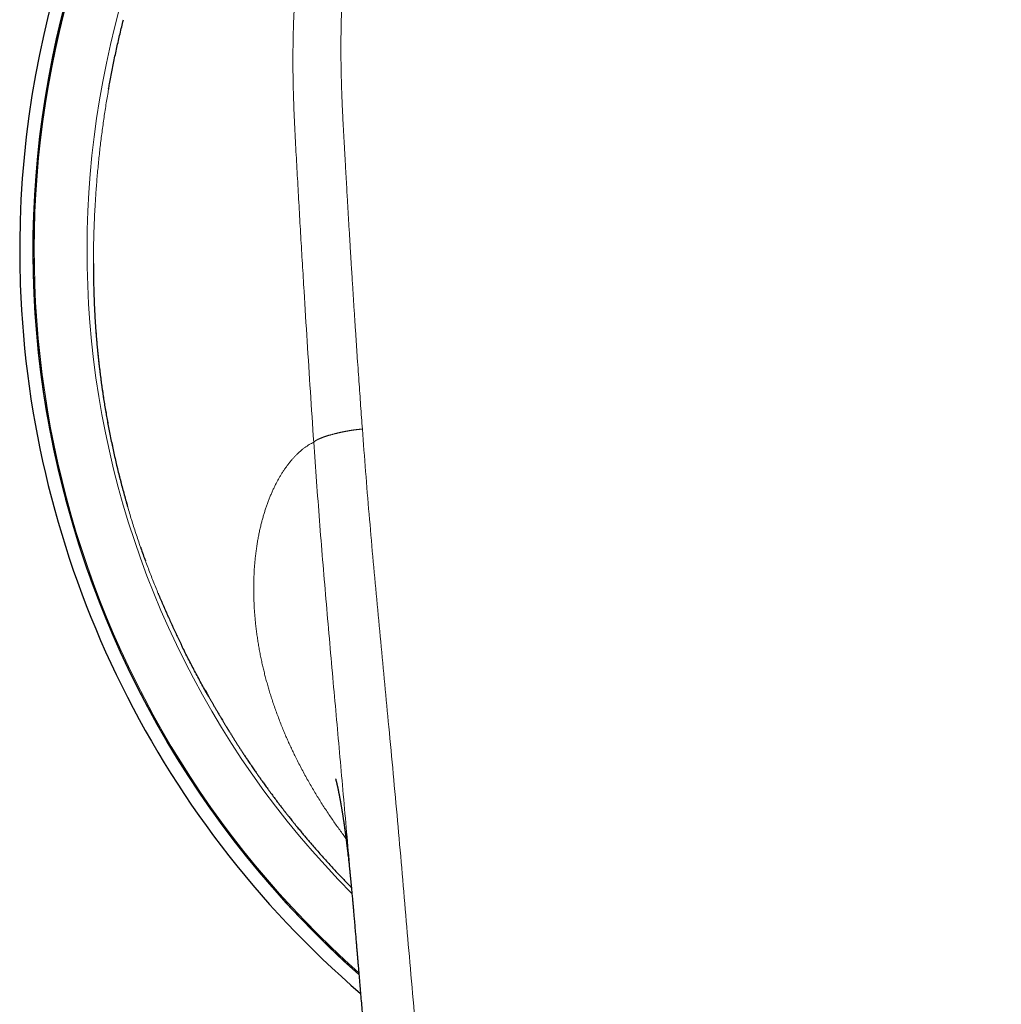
# Model space of a CAD drawing. Header units: millimetres. Extents: x 8 to 601, y 12 to 507.
# Tile 15 of 152: x 287 to 314, y 240 to 267. Entities that reach past the tile are written whole.
import ezdxf

# ---------------------------------------------------------------- set-up
doc = ezdxf.new("R2010")
doc.units = ezdxf.units.MM

msp = doc.modelspace()

# ---------------------------------------------------------------- linework, layer by layer
at = {"color": 7, "linetype": 'Continuous', "lineweight": 30}
for p, q in [((289.569, 265.446), (289.568, 265.442)), ((290.575, 252.528), (290.575, 252.528))]:
    msp.add_line(p, q, dxfattribs=at)
at = {"color": 8, "linetype": 'Continuous', "lineweight": 0}
for p, q in [((289.158, 260.124), (289.159, 260.118)), ((289.172, 259.649), (289.172, 259.655))]:
    msp.add_line(p, q, dxfattribs=at)
at = {"color": 7, "linetype": 'Continuous', "lineweight": 30}
for radius, start, end in [(26.865, 310.7517, 182), (26.5, 311.564, 228.4359), (26.865, 182, 229.2488)]:
    msp.add_arc((314, 261.027), radius, start, end, dxfattribs=at)
at = {"color": 8, "linetype": 'Continuous', "lineweight": 0}
for radius, start, end in [(26.503, 2, 228.4437), (26.467, 311.6397, 228.3602), (25.022, 148.9848, 224.7432)]:
    msp.add_arc((314, 261.027), radius, start, end, dxfattribs=at)
for points, knots in [([(314, 283.704), (313.734, 283.703), (313.202, 283.701), (312.406, 283.685), (311.611, 283.656), (310.916, 283.62), (310.319, 283.58), (309.818, 283.541), (309.315, 283.496), (308.81, 283.444), (308.377, 283.392), (308.017, 283.344), (307.731, 283.302), (307.444, 283.256), (307.157, 283.206), (306.889, 283.156), (306.642, 283.105), (306.415, 283.057), (306.188, 283.005), (305.961, 282.95), (305.735, 282.893), (305.508, 282.832), (305.282, 282.768), (305.057, 282.702), (304.833, 282.632), (304.611, 282.56), (304.391, 282.485), (304.174, 282.408), (303.958, 282.328), (303.747, 282.246), (303.542, 282.163), (303.342, 282.079), (303.143, 281.991), (302.945, 281.901), (302.748, 281.808), (302.551, 281.712), (302.361, 281.615), (302.178, 281.518), (302.001, 281.421), (301.825, 281.322), (301.65, 281.22), (301.477, 281.115), (301.314, 281.013), (301.161, 280.914), (301.017, 280.818), (300.874, 280.721), (300.733, 280.621), (300.594, 280.521), (300.458, 280.419), (300.323, 280.317), (300.191, 280.213), (300.059, 280.107), (299.928, 279.998), (299.797, 279.887), (299.669, 279.775), (299.541, 279.661), (299.416, 279.546), (299.292, 279.429), (299.165, 279.306), (299.036, 279.176), (298.903, 279.04), (298.773, 278.901), (298.644, 278.761), (298.518, 278.619), (298.395, 278.477), (298.275, 278.333), (298.157, 278.188), (298.04, 278.04), (297.924, 277.889), (297.81, 277.737), (297.698, 277.582), (297.589, 277.427), (297.482, 277.27), (297.377, 277.112), (297.275, 276.953), (297.175, 276.793), (297.077, 276.633), (296.982, 276.471), (296.89, 276.309), (296.799, 276.146), (296.712, 275.982), (296.623, 275.812), (296.535, 275.636), (296.446, 275.453), (296.359, 275.269), (296.276, 275.084), (296.19, 274.888), (296.103, 274.682), (296.016, 274.464), (295.931, 274.246), (295.85, 274.026), (295.771, 273.806), (295.696, 273.585), (295.621, 273.357), (295.548, 273.121), (295.476, 272.878), (295.407, 272.635), (295.342, 272.392), (295.275, 272.128), (295.207, 271.842), (295.139, 271.534), (295.076, 271.227), (295.018, 270.92), (294.964, 270.613), (294.914, 270.306), (294.865, 269.972), (294.817, 269.61), (294.771, 269.221), (294.732, 268.833), (294.698, 268.446), (294.671, 268.059), (294.648, 267.673), (294.631, 267.273), (294.619, 266.86), (294.613, 266.434), (294.613, 266.008), (294.619, 265.582), (294.632, 265.044), (294.659, 264.399), (294.701, 263.647), (294.743, 262.901), (294.785, 262.156), (294.828, 261.409), (294.872, 260.661), (294.93, 259.704), (295.002, 258.537), (295.089, 257.158), (295.151, 256.236), (295.183, 255.775)], [0, 0, 0, 0, 0.019225, 0.038428, 0.057556, 0.076671, 0.088717, 0.100812, 0.112975, 0.125215, 0.137537, 0.144475, 0.151442, 0.15844, 0.16547, 0.172535, 0.178111, 0.183708, 0.189323, 0.194954, 0.200598, 0.206253, 0.211915, 0.217584, 0.223256, 0.22893, 0.234501, 0.240071, 0.245643, 0.251218, 0.256458, 0.261707, 0.266965, 0.272235, 0.27752, 0.282821, 0.288139, 0.293026, 0.297924, 0.30283, 0.307742, 0.312659, 0.317578, 0.321786, 0.325994, 0.330201, 0.334407, 0.33861, 0.342735, 0.346857, 0.350973, 0.355085, 0.359274, 0.363458, 0.367638, 0.371816, 0.375991, 0.380166, 0.38434, 0.389008, 0.393678, 0.398352, 0.403033, 0.407721, 0.412331, 0.416945, 0.421563, 0.426183, 0.430897, 0.43561, 0.44032, 0.445026, 0.449726, 0.454418, 0.459101, 0.463773, 0.468433, 0.473081, 0.477718, 0.482346, 0.486966, 0.491579, 0.496647, 0.50171, 0.506769, 0.511825, 0.51688, 0.52273, 0.528581, 0.534433, 0.540281, 0.546122, 0.551952, 0.557768, 0.564144, 0.570492, 0.576807, 0.58309, 0.589343, 0.597281, 0.60518, 0.613047, 0.620885, 0.628699, 0.636489, 0.644256, 0.654108, 0.663924, 0.673706, 0.683452, 0.693172, 0.702875, 0.712571, 0.723238, 0.733919, 0.744612, 0.755286, 0.76591, 0.785001, 0.803813, 0.822479, 0.841111, 0.85978, 0.878473, 0.897163, 0.931401, 0.965631, 1, 1, 1, 1]), ([(314, 283.707), (314.264, 283.706), (314.792, 283.703), (315.585, 283.684), (316.381, 283.654), (317.068, 283.617), (317.646, 283.58), (318.115, 283.546), (318.469, 283.516), (318.708, 283.493), (318.832, 283.481), (318.956, 283.469), (319.068, 283.457), (319.198, 283.443), (319.348, 283.426), (319.543, 283.402), (319.758, 283.375), (319.993, 283.343), (320.237, 283.307), (320.493, 283.267), (320.738, 283.225), (320.972, 283.182), (321.193, 283.139), (321.421, 283.092), (321.654, 283.041), (321.879, 282.989), (322.096, 282.936), (322.303, 282.883), (322.514, 282.826), (322.729, 282.766), (322.948, 282.701), (323.16, 282.635), (323.367, 282.568), (323.568, 282.5), (323.725, 282.444), (323.838, 282.403), (323.908, 282.378), (323.977, 282.352), (324.047, 282.325), (324.116, 282.299), (324.187, 282.271), (324.292, 282.23), (324.432, 282.173), (324.604, 282.101), (324.772, 282.029), (324.937, 281.955), (325.098, 281.881), (325.255, 281.806), (325.414, 281.729), (325.573, 281.648), (325.734, 281.565), (325.89, 281.481), (326.041, 281.398), (326.189, 281.314), (326.332, 281.23), (326.471, 281.147), (326.605, 281.063), (326.736, 280.981), (326.862, 280.899), (326.983, 280.818), (327.099, 280.739), (327.212, 280.66), (327.331, 280.575), (327.456, 280.483), (327.586, 280.386), (327.71, 280.291), (327.828, 280.198), (327.94, 280.108), (328.045, 280.02), (328.145, 279.937), (328.239, 279.855), (328.338, 279.769), (328.439, 279.678), (328.542, 279.584), (328.645, 279.488), (328.729, 279.408), (328.783, 279.356), (328.802, 279.337), (328.807, 279.332), (328.813, 279.326), (328.818, 279.321), (328.824, 279.315), (328.868, 279.272), (328.95, 279.19), (329.068, 279.07), (329.182, 278.95), (329.292, 278.831), (329.399, 278.713), (329.503, 278.596), (329.607, 278.475), (329.71, 278.352), (329.814, 278.227), (329.913, 278.103), (330.009, 277.98), (330.109, 277.848), (330.213, 277.708), (330.32, 277.559), (330.422, 277.413), (330.519, 277.27), (330.613, 277.129), (330.705, 276.987), (330.801, 276.834), (330.9, 276.671), (331.003, 276.497), (331.103, 276.321), (331.201, 276.143), (331.297, 275.963), (331.384, 275.795), (331.463, 275.637), (331.534, 275.492), (331.604, 275.345), (331.672, 275.197), (331.739, 275.048), (331.81, 274.884), (331.886, 274.706), (331.965, 274.512), (332.042, 274.316), (332.117, 274.116), (332.191, 273.914), (332.262, 273.71), (332.334, 273.495), (332.406, 273.27), (332.478, 273.036), (332.547, 272.798), (332.614, 272.557), (332.678, 272.313), (332.739, 272.066), (332.798, 271.815), (332.855, 271.562), (332.908, 271.305), (332.961, 271.037), (333.012, 270.757), (333.059, 270.476), (333.089, 270.282), (333.105, 270.176), (333.11, 270.147), (333.114, 270.117), (333.118, 270.088), (333.123, 270.058), (333.127, 270.029), (333.141, 269.929), (333.165, 269.752), (333.198, 269.49), (333.23, 269.203), (333.26, 268.917), (333.285, 268.635), (333.307, 268.36), (333.327, 268.069), (333.345, 267.764), (333.361, 267.444), (333.373, 267.109), (333.381, 266.759), (333.386, 266.41), (333.387, 266.062), (333.384, 265.732), (333.38, 265.499), (333.376, 265.367), (333.375, 265.326), (333.374, 265.284), (333.373, 265.242), (333.371, 265.199), (333.362, 264.896), (333.337, 264.332), (333.299, 263.646), (333.275, 263.218), (333.265, 263.047), (333.262, 262.993), (333.259, 262.94), (333.256, 262.887), (333.253, 262.837), (333.249, 262.763), (333.243, 262.661), (333.235, 262.523), (333.225, 262.354), (333.214, 262.15), (333.2, 261.908), (333.185, 261.644), (333.168, 261.36), (333.154, 261.116), (333.143, 260.918), (333.134, 260.773), (333.125, 260.624), (333.117, 260.484), (333.102, 260.242), (333.07, 259.701), (333.018, 258.855), (332.953, 257.818), (332.886, 256.793), (332.84, 256.113), (332.817, 255.775)], [0, 0, 0, 0, 0.019057, 0.03817, 0.057341, 0.076571, 0.087881, 0.099213, 0.110568, 0.113569, 0.116572, 0.119576, 0.12257, 0.124687, 0.12899, 0.133486, 0.138931, 0.144635, 0.150598, 0.156821, 0.163304, 0.16858, 0.174017, 0.179613, 0.18537, 0.191287, 0.19634, 0.201504, 0.206779, 0.212166, 0.217664, 0.223274, 0.228303, 0.233417, 0.238618, 0.240389, 0.242169, 0.243959, 0.245759, 0.247569, 0.249388, 0.251217, 0.255802, 0.260313, 0.26475, 0.269115, 0.273406, 0.277624, 0.281768, 0.286241, 0.290625, 0.29492, 0.299126, 0.303243, 0.307271, 0.31121, 0.31506, 0.318821, 0.322494, 0.326015, 0.32945, 0.332799, 0.336063, 0.340165, 0.344123, 0.347938, 0.351608, 0.355135, 0.358459, 0.361644, 0.36469, 0.367598, 0.371259, 0.374674, 0.377843, 0.381648, 0.383187, 0.383382, 0.383576, 0.383768, 0.383959, 0.384149, 0.384337, 0.388536, 0.392666, 0.396728, 0.400721, 0.404646, 0.408502, 0.41229, 0.416377, 0.420381, 0.424302, 0.42814, 0.431896, 0.436566, 0.441102, 0.445504, 0.449771, 0.453904, 0.458087, 0.46234, 0.467322, 0.472326, 0.477353, 0.482401, 0.487472, 0.492565, 0.496583, 0.500615, 0.50466, 0.50872, 0.512793, 0.51688, 0.522052, 0.527274, 0.532545, 0.537866, 0.543237, 0.548659, 0.55413, 0.560207, 0.566345, 0.572544, 0.578803, 0.585123, 0.591504, 0.597946, 0.604449, 0.611013, 0.617638, 0.624996, 0.632428, 0.639028, 0.639773, 0.640518, 0.641264, 0.64201, 0.642758, 0.643506, 0.644255, 0.6503, 0.656938, 0.66417, 0.671995, 0.67856, 0.685493, 0.692792, 0.700459, 0.708494, 0.716896, 0.725665, 0.734802, 0.743145, 0.751773, 0.759602, 0.760643, 0.761689, 0.762738, 0.763791, 0.764847, 0.765908, 0.786582, 0.80727, 0.81747, 0.818806, 0.820142, 0.821478, 0.822814, 0.82415, 0.825233, 0.828393, 0.831836, 0.835561, 0.841095, 0.847154, 0.853738, 0.860847, 0.868481, 0.872007, 0.875634, 0.879363, 0.883182, 0.886095, 0.897506, 0.923595, 0.949374, 0.974842, 1, 1, 1, 1]), ([(314, 282.758), (313.893, 282.758), (313.682, 282.757), (313.369, 282.753), (313.064, 282.749), (312.767, 282.743), (312.478, 282.736), (312.221, 282.728), (311.994, 282.72), (311.843, 282.714), (311.743, 282.71), (311.692, 282.708), (311.641, 282.705), (311.591, 282.703), (311.539, 282.701), (311.399, 282.694), (311.171, 282.682), (310.846, 282.663), (310.512, 282.64), (310.17, 282.615), (309.834, 282.587), (309.573, 282.563), (309.387, 282.545), (309.273, 282.533), (309.159, 282.521), (309.04, 282.508), (308.875, 282.49), (308.664, 282.465), (308.403, 282.431), (308.134, 282.393), (307.858, 282.351), (307.588, 282.307), (307.325, 282.26), (307.121, 282.221), (306.974, 282.191), (306.882, 282.172), (306.791, 282.152), (306.7, 282.133), (306.607, 282.112), (306.464, 282.079), (306.272, 282.032), (306.043, 281.973), (305.823, 281.914), (305.612, 281.854), (305.404, 281.792), (305.198, 281.727), (304.995, 281.66), (304.795, 281.591), (304.599, 281.521), (304.405, 281.448), (304.221, 281.376), (304.047, 281.305), (303.883, 281.236), (303.721, 281.165), (303.56, 281.093), (303.402, 281.019), (303.244, 280.943), (303.089, 280.866), (302.933, 280.785), (302.776, 280.702), (302.619, 280.615), (302.464, 280.527), (302.309, 280.436), (302.155, 280.342), (302.009, 280.25), (301.871, 280.16), (301.742, 280.074), (301.614, 279.987), (301.488, 279.897), (301.364, 279.807), (301.241, 279.715), (301.121, 279.623), (301.002, 279.529), (300.883, 279.433), (300.765, 279.335), (300.647, 279.234), (300.532, 279.133), (300.419, 279.031), (300.307, 278.928), (300.197, 278.824), (300.084, 278.713), (299.968, 278.597), (299.85, 278.475), (299.733, 278.35), (299.618, 278.224), (299.505, 278.097), (299.395, 277.968), (299.287, 277.838), (299.18, 277.707), (299.074, 277.573), (298.969, 277.436), (298.865, 277.296), (298.764, 277.156), (298.667, 277.016), (298.572, 276.877), (298.48, 276.738), (298.384, 276.589), (298.286, 276.43), (298.184, 276.261), (298.085, 276.09), (297.988, 275.917), (297.894, 275.742), (297.803, 275.568), (297.717, 275.396), (297.634, 275.225), (297.553, 275.052), (297.474, 274.877), (297.413, 274.738), (297.369, 274.634), (297.341, 274.567), (297.313, 274.499), (297.286, 274.431), (297.258, 274.363), (297.219, 274.263), (297.168, 274.131), (297.103, 273.957), (297.036, 273.77), (296.967, 273.571), (296.899, 273.365), (296.831, 273.151), (296.765, 272.931), (296.701, 272.708), (296.639, 272.483), (296.578, 272.246), (296.518, 271.998), (296.458, 271.738), (296.402, 271.475), (296.348, 271.209), (296.298, 270.94), (296.251, 270.668), (296.207, 270.393), (296.177, 270.187), (296.158, 270.052), (296.15, 269.989), (296.141, 269.926), (296.133, 269.863), (296.125, 269.799), (296.117, 269.736), (296.097, 269.576), (296.07, 269.332), (296.037, 269.001), (296.013, 268.724), (295.995, 268.489), (295.982, 268.296), (295.97, 268.102), (295.96, 267.909), (295.951, 267.721), (295.941, 267.466), (295.932, 267.14), (295.926, 266.738), (295.927, 266.326), (295.932, 265.906), (295.94, 265.612), (295.945, 265.446), (295.946, 265.411), (295.948, 265.376), (295.949, 265.341), (295.95, 265.305), (295.952, 265.268), (295.954, 265.208), (295.957, 265.125), (295.962, 265.009), (295.968, 264.882), (295.975, 264.742), (295.981, 264.606), (295.988, 264.472), (295.993, 264.379), (295.996, 264.326), (295.997, 264.313), (295.997, 264.306), (295.997, 264.299), (295.998, 264.283), (296, 264.256), (296.002, 264.215), (296.005, 264.166), (296.008, 264.109), (296.012, 264.044), (296.016, 263.971), (296.02, 263.889), (296.025, 263.8), (296.031, 263.702), (296.037, 263.592), (296.044, 263.47), (296.049, 263.371), (296.053, 263.301), (296.055, 263.263), (296.057, 263.225), (296.06, 263.187), (296.061, 263.153), (296.068, 263.034), (296.08, 262.83), (296.099, 262.489), (296.122, 262.103), (296.147, 261.675), (296.166, 261.362), (296.178, 261.162), (296.183, 261.071), (296.189, 260.98), (296.195, 260.889), (296.201, 260.792), (296.21, 260.641), (296.222, 260.439), (296.242, 260.133), (296.264, 259.773), (296.291, 259.361), (296.317, 258.958), (296.343, 258.564), (296.369, 258.178), (296.394, 257.807), (296.419, 257.452), (296.443, 257.112), (296.466, 256.779), (296.49, 256.454), (296.506, 256.24), (296.513, 256.134)], [0, 0, 0, 0, 0.008128, 0.016056, 0.023782, 0.031308, 0.038633, 0.045758, 0.050896, 0.055925, 0.057224, 0.058515, 0.059799, 0.061076, 0.062345, 0.063733, 0.071754, 0.079659, 0.088505, 0.097203, 0.105755, 0.114162, 0.117086, 0.119993, 0.122882, 0.125759, 0.129093, 0.135559, 0.141915, 0.149132, 0.156204, 0.163132, 0.169917, 0.17656, 0.17896, 0.181342, 0.183705, 0.186049, 0.188375, 0.190988, 0.197229, 0.203426, 0.209021, 0.214581, 0.220107, 0.2256, 0.231061, 0.236395, 0.2417, 0.246978, 0.25223, 0.256785, 0.261319, 0.26583, 0.270321, 0.274791, 0.279242, 0.283674, 0.288088, 0.292694, 0.297283, 0.301854, 0.30641, 0.311069, 0.315728, 0.319709, 0.323687, 0.327664, 0.331639, 0.335614, 0.339518, 0.343423, 0.347329, 0.351238, 0.355229, 0.359225, 0.363178, 0.367096, 0.371019, 0.374946, 0.378879, 0.383282, 0.387693, 0.392114, 0.396545, 0.400988, 0.405364, 0.409752, 0.414154, 0.418571, 0.423094, 0.427633, 0.432191, 0.436601, 0.440963, 0.445336, 0.449721, 0.454854, 0.460006, 0.465177, 0.47037, 0.475585, 0.480824, 0.485786, 0.49077, 0.495778, 0.50081, 0.505868, 0.507786, 0.509709, 0.511635, 0.513566, 0.5155, 0.517439, 0.522025, 0.526634, 0.532152, 0.537706, 0.543295, 0.549324, 0.555396, 0.561511, 0.567672, 0.573878, 0.58086, 0.587902, 0.595004, 0.602168, 0.609395, 0.616687, 0.624044, 0.631467, 0.633146, 0.634828, 0.636512, 0.638199, 0.639888, 0.64158, 0.643275, 0.652643, 0.661075, 0.669574, 0.674665, 0.679779, 0.684918, 0.690082, 0.695064, 0.699847, 0.710259, 0.720893, 0.731751, 0.742836, 0.754148, 0.755049, 0.755963, 0.75689, 0.75783, 0.758784, 0.759751, 0.760731, 0.763495, 0.766359, 0.769898, 0.77358, 0.777403, 0.780724, 0.784145, 0.784757, 0.784974, 0.78514, 0.785319, 0.785511, 0.786388, 0.787481, 0.788776, 0.790275, 0.791978, 0.793921, 0.796074, 0.798439, 0.801014, 0.8038, 0.807108, 0.810671, 0.811646, 0.812639, 0.813649, 0.814677, 0.815658, 0.816302, 0.824097, 0.831797, 0.843283, 0.854552, 0.865603, 0.868006, 0.870397, 0.872779, 0.875149, 0.877612, 0.880434, 0.887032, 0.893553, 0.904598, 0.915415, 0.926002, 0.936361, 0.946491, 0.956393, 0.965519, 0.974443, 0.983165, 0.991684, 1, 1, 1, 1]), ([(289.159, 260.118), (289.157, 260.18), (289.155, 260.304), (289.153, 260.492), (289.153, 260.681), (289.154, 260.87), (289.156, 261.06), (289.159, 261.248), (289.164, 261.432), (289.169, 261.613), (289.176, 261.795), (289.184, 261.978), (289.194, 262.168), (289.205, 262.366), (289.219, 262.572), (289.234, 262.778), (289.25, 262.985), (289.268, 263.193), (289.288, 263.401), (289.31, 263.609), (289.332, 263.815), (289.356, 264.017), (289.381, 264.216), (289.408, 264.416), (289.436, 264.616), (289.465, 264.816), (289.496, 265.013), (289.528, 265.206), (289.552, 265.349), (289.566, 265.429), (289.569, 265.446)], [0, 0, 0, 0, 0.036711, 0.073405, 0.110084, 0.146749, 0.183403, 0.220046, 0.254587, 0.289121, 0.323651, 0.358176, 0.392699, 0.431227, 0.469755, 0.508286, 0.546821, 0.585362, 0.623911, 0.662471, 0.701042, 0.73771, 0.774393, 0.811092, 0.84781, 0.884548, 0.921309, 0.955991, 0.990698, 1, 1, 1, 1]), ([(289.172, 259.649), (289.169, 259.727), (289.164, 259.883), (289.16, 260.04), (289.159, 260.118)], [0, 0, 0, 0, 0.500029, 1, 1, 1, 1]), ([(290.575, 252.528), (290.553, 252.59), (290.507, 252.714), (290.441, 252.902), (290.377, 253.089), (290.314, 253.277), (290.254, 253.465), (290.196, 253.65), (290.14, 253.831), (290.088, 254.009), (290.037, 254.187), (289.987, 254.365), (289.939, 254.542), (289.893, 254.72), (289.848, 254.898), (289.805, 255.076), (289.763, 255.254), (289.722, 255.431), (289.684, 255.606), (289.647, 255.781), (289.611, 255.955), (289.576, 256.134), (289.542, 256.317), (289.508, 256.505), (289.476, 256.692), (289.445, 256.879), (289.417, 257.065), (289.39, 257.248), (289.365, 257.427), (289.342, 257.601), (289.32, 257.776), (289.3, 257.95), (289.281, 258.123), (289.264, 258.296), (289.248, 258.469), (289.233, 258.641), (289.219, 258.813), (289.207, 258.982), (289.196, 259.151), (289.187, 259.317), (289.179, 259.483), (289.174, 259.594), (289.172, 259.649)], [0, 0, 0, 0, 0.026497, 0.052955, 0.079378, 0.105765, 0.132119, 0.158441, 0.183232, 0.207998, 0.23274, 0.257459, 0.282157, 0.306835, 0.331494, 0.356135, 0.38076, 0.405369, 0.429526, 0.45367, 0.477803, 0.501927, 0.527967, 0.553998, 0.580022, 0.606039, 0.632052, 0.658061, 0.682582, 0.707103, 0.731624, 0.756148, 0.780674, 0.805205, 0.829741, 0.854284, 0.878835, 0.903396, 0.927528, 0.951672, 0.975829, 1, 1, 1, 1]), ([(296.513, 256.134), (296.507, 256.134), (296.494, 256.132), (296.474, 256.131), (296.453, 256.129), (296.433, 256.127), (296.415, 256.125), (296.4, 256.123), (296.388, 256.122), (296.375, 256.121), (296.363, 256.119), (296.35, 256.118), (296.337, 256.116), (296.324, 256.114), (296.311, 256.113), (296.297, 256.111), (296.284, 256.109), (296.27, 256.107), (296.256, 256.105), (296.241, 256.103), (296.226, 256.101), (296.211, 256.098), (296.194, 256.096), (296.178, 256.093), (296.161, 256.09), (296.143, 256.087), (296.124, 256.084), (296.104, 256.08), (296.084, 256.077), (296.064, 256.073), (296.044, 256.069), (296.023, 256.065), (296.002, 256.061), (295.98, 256.056), (295.958, 256.052), (295.935, 256.047), (295.912, 256.042), (295.89, 256.037), (295.867, 256.032), (295.845, 256.027), (295.823, 256.022), (295.801, 256.016), (295.779, 256.011), (295.758, 256.006), (295.737, 256), (295.717, 255.995), (295.696, 255.989), (295.674, 255.983), (295.653, 255.977), (295.631, 255.971), (295.61, 255.965), (295.59, 255.959), (295.57, 255.953), (295.55, 255.947), (295.532, 255.941), (295.514, 255.935), (295.496, 255.929), (295.478, 255.923), (295.461, 255.917), (295.444, 255.911), (295.428, 255.905), (295.412, 255.899), (295.398, 255.894), (295.385, 255.888), (295.374, 255.884), (295.363, 255.879), (295.352, 255.875), (295.342, 255.871), (295.332, 255.866), (295.323, 255.862), (295.315, 255.858), (295.306, 255.855), (295.298, 255.851), (295.291, 255.847), (295.283, 255.843), (295.276, 255.84), (295.27, 255.836), (295.264, 255.833), (295.258, 255.83), (295.253, 255.827), (295.247, 255.824), (295.243, 255.821), (295.238, 255.818), (295.233, 255.815), (295.229, 255.812), (295.224, 255.809), (295.22, 255.806), (295.215, 255.803), (295.211, 255.799), (295.207, 255.796), (295.204, 255.793), (295.198, 255.789), (295.191, 255.782), (295.185, 255.777), (295.183, 255.775)], [0, 0, 0, 0, 0.0109462, 0.0219712, 0.0331499, 0.0445472, 0.0562197, 0.0629096, 0.069709, 0.0766244, 0.0836618, 0.0908263, 0.0981223, 0.1055533, 0.1131223, 0.1208314, 0.1286821, 0.1366753, 0.144811, 0.1530887, 0.1615073, 0.1709285, 0.1805152, 0.1902636, 0.2001693, 0.2102271, 0.2220465, 0.2340524, 0.2462342, 0.2585808, 0.2710805, 0.2837211, 0.2964902, 0.3106697, 0.3249726, 0.3393825, 0.3538832, 0.368459, 0.3830952, 0.3977782, 0.4124953, 0.4272357, 0.44199, 0.4564871, 0.4709852, 0.4854813, 0.4999746, 0.5156244, 0.5312742, 0.546923, 0.5625663, 0.5781973, 0.5938062, 0.6084925, 0.6231373, 0.6377278, 0.65225, 0.666689, 0.6810292, 0.6952546, 0.7093487, 0.7232951, 0.7370775, 0.747781, 0.7583659, 0.768825, 0.7791513, 0.7893384, 0.7984537, 0.8074454, 0.8163096, 0.8250432, 0.8336433, 0.8419575, 0.850139, 0.8581863, 0.866099, 0.87305, 0.8798938, 0.8866312, 0.8932632, 0.8997914, 0.9062177, 0.9125444, 0.9187743, 0.9257799, 0.9326687, 0.9394472, 0.9461222, 0.9527017, 0.9591941, 0.9656088, 0.9829347, 1, 1, 1, 1]), ([(296.513, 256.134), (296.543, 255.746), (296.601, 254.971), (296.697, 253.807), (296.798, 252.643), (296.905, 251.478), (297.015, 250.312), (297.126, 249.146), (297.241, 247.939), (297.358, 246.692), (297.477, 245.404), (297.591, 244.114), (297.702, 242.823), (297.815, 241.504), (297.933, 240.158), (298.051, 238.784), (298.166, 237.408), (298.276, 236.031), (298.38, 234.652), (298.479, 233.297), (298.571, 231.968), (298.658, 230.664), (298.743, 229.358), (298.826, 228.052), (298.881, 227.18), (298.908, 226.745)], [0, 0, 0, 0, 0.040009, 0.080012, 0.12001, 0.160005, 0.199998, 0.239989, 0.279979, 0.323966, 0.367954, 0.411942, 0.455933, 0.499929, 0.546596, 0.593269, 0.639946, 0.686625, 0.733304, 0.779981, 0.823987, 0.867989, 0.91199, 0.955993, 1, 1, 1, 1]), ([(295.183, 255.775), (295.162, 255.764), (295.12, 255.743), (295.059, 255.708), (294.998, 255.669), (294.938, 255.627), (294.879, 255.582), (294.822, 255.534), (294.766, 255.485), (294.713, 255.433), (294.66, 255.379), (294.608, 255.322), (294.556, 255.262), (294.506, 255.2), (294.457, 255.135), (294.408, 255.068), (294.36, 254.998), (294.314, 254.926), (294.269, 254.853), (294.225, 254.777), (294.182, 254.699), (294.139, 254.617), (294.097, 254.53), (294.054, 254.438), (294.013, 254.344), (293.973, 254.248), (293.935, 254.148), (293.898, 254.049), (293.864, 253.949), (293.832, 253.849), (293.802, 253.747), (293.773, 253.643), (293.744, 253.533), (293.716, 253.416), (293.689, 253.293), (293.664, 253.167), (293.642, 253.04), (293.621, 252.909), (293.603, 252.777), (293.586, 252.642), (293.573, 252.508), (293.561, 252.373), (293.552, 252.24), (293.546, 252.104), (293.541, 251.966), (293.539, 251.827), (293.539, 251.688), (293.541, 251.551), (293.546, 251.415), (293.552, 251.278), (293.561, 251.139), (293.572, 250.999), (293.585, 250.858), (293.6, 250.716), (293.618, 250.572), (293.639, 250.427), (293.661, 250.282), (293.686, 250.137), (293.713, 249.992), (293.742, 249.845), (293.773, 249.702), (293.805, 249.561), (293.839, 249.424), (293.875, 249.286), (293.913, 249.147), (293.953, 249.007), (293.996, 248.868), (294.042, 248.722), (294.092, 248.572), (294.147, 248.417), (294.204, 248.261), (294.264, 248.105), (294.323, 247.957), (294.381, 247.817), (294.437, 247.686), (294.496, 247.555), (294.555, 247.424), (294.617, 247.292), (294.685, 247.153), (294.758, 247.006), (294.838, 246.851), (294.921, 246.696), (295.004, 246.545), (295.088, 246.398), (295.171, 246.255), (295.257, 246.112), (295.345, 245.969), (295.435, 245.827), (295.527, 245.685), (295.619, 245.548), (295.71, 245.414), (295.8, 245.285), (295.893, 245.157), (295.981, 245.036), (296.039, 244.959), (296.065, 244.925)], [0, 0, 0, 0, 0.011586, 0.023172, 0.034758, 0.046344, 0.057929, 0.069513, 0.080435, 0.091358, 0.10228, 0.113203, 0.124127, 0.135051, 0.145975, 0.1569, 0.167826, 0.178752, 0.189483, 0.200214, 0.210945, 0.221675, 0.233263, 0.244851, 0.256439, 0.268026, 0.279613, 0.2912, 0.302125, 0.313049, 0.323973, 0.334897, 0.345821, 0.358012, 0.370202, 0.382392, 0.394582, 0.406772, 0.418961, 0.43115, 0.44334, 0.454924, 0.466508, 0.478093, 0.489679, 0.501264, 0.51285, 0.523774, 0.534698, 0.545622, 0.556546, 0.56747, 0.578395, 0.589319, 0.600245, 0.61117, 0.622095, 0.632826, 0.643555, 0.654285, 0.665014, 0.674944, 0.684874, 0.694803, 0.704732, 0.714662, 0.724591, 0.73452, 0.745443, 0.756366, 0.767289, 0.778213, 0.789137, 0.79824, 0.807344, 0.816448, 0.825552, 0.834656, 0.84376, 0.854491, 0.865221, 0.875953, 0.886684, 0.896616, 0.906549, 0.91648, 0.926412, 0.936342, 0.946272, 0.956202, 0.965303, 0.974404, 0.983504, 0.992604, 1, 1, 1, 1]), ([(296.251, 243.166), (296.251, 243.166), (296.221, 243.51), (296.162, 244.196), (296.072, 245.224), (295.981, 246.251), (295.889, 247.276), (295.797, 248.3), (295.703, 249.342), (295.609, 250.4), (295.516, 251.475), (295.425, 252.55), (295.34, 253.624), (295.258, 254.7), (295.208, 255.416), (295.183, 255.775)], [0, 0, 0, 0, 0.000007, 0.081173, 0.162261, 0.243284, 0.324316, 0.405432, 0.486698, 0.571985, 0.657389, 0.74287, 0.828431, 0.914123, 1, 1, 1, 1]), ([(291.585, 250.173), (291.536, 250.274), (291.432, 250.486), (291.28, 250.814), (291.127, 251.155), (290.981, 251.496), (290.84, 251.838), (290.705, 252.181), (290.619, 252.412), (290.575, 252.528)], [0, 0, 0, 0, 0.130372, 0.276913, 0.423505, 0.567533, 0.711621, 0.855775, 1, 1, 1, 1])]:
    msp.add_open_spline(points, degree=3, knots=knots, dxfattribs=at)
at = {"color": 7, "linetype": 'Continuous', "lineweight": 30}
for points, knots in [([(289.569, 265.446), (289.577, 265.492), (289.596, 265.602), (289.629, 265.774), (289.665, 265.964), (289.703, 266.154), (289.743, 266.344), (289.784, 266.534), (289.826, 266.724), (289.87, 266.912), (289.915, 267.1), (289.95, 267.244), (289.971, 267.325), (289.976, 267.344)], [0, 0, 0, 0, 0.072873, 0.172481, 0.272172, 0.371952, 0.471827, 0.571802, 0.671883, 0.772076, 0.870596, 0.969235, 1, 1, 1, 1]), ([(289.153, 260.669), (289.153, 260.63), (289.153, 260.519), (289.155, 260.338), (289.157, 260.195), (289.158, 260.124)], [0, 0, 0, 0, 0.210253, 0.60503, 1, 1, 1, 1]), ([(289.158, 260.124), (289.16, 260.046), (289.163, 259.889), (289.169, 259.733), (289.172, 259.655)], [0, 0, 0, 0, 0.499971, 1, 1, 1, 1]), ([(289.172, 259.655), (289.174, 259.595), (289.179, 259.476), (289.188, 259.297), (289.198, 259.116), (289.21, 258.936), (289.223, 258.754), (289.238, 258.575), (289.254, 258.399), (289.27, 258.226), (289.288, 258.053), (289.308, 257.879), (289.329, 257.705), (289.351, 257.53), (289.374, 257.355), (289.399, 257.18), (289.426, 257.004), (289.453, 256.829), (289.482, 256.654), (289.512, 256.48), (289.543, 256.307), (289.577, 256.128), (289.613, 255.944), (289.652, 255.756), (289.692, 255.567), (289.734, 255.378), (289.777, 255.189), (289.822, 255.004), (289.867, 254.822), (289.912, 254.644), (289.96, 254.466), (290.008, 254.288), (290.051, 254.137), (290.078, 254.045), (290.087, 254.013)], [0, 0, 0, 0, 0.032975, 0.065929, 0.098865, 0.131784, 0.164688, 0.19758, 0.228582, 0.259575, 0.290563, 0.321546, 0.352527, 0.383507, 0.414488, 0.445472, 0.476459, 0.507452, 0.537897, 0.568349, 0.598809, 0.629278, 0.662193, 0.695121, 0.728063, 0.761021, 0.793997, 0.826993, 0.858123, 0.889275, 0.920449, 0.951648, 0.982873, 1, 1, 1, 1]), ([(290.442, 252.9), (290.445, 252.891), (290.468, 252.825), (290.512, 252.701), (290.554, 252.585), (290.575, 252.528)], [0, 0, 0, 0, 0.068627, 0.53401, 1, 1, 1, 1]), ([(290.922, 251.641), (290.924, 251.636), (290.967, 251.531), (291.053, 251.329), (291.181, 251.035), (291.312, 250.745), (291.446, 250.458), (291.539, 250.268), (291.585, 250.173)], [0, 0, 0, 0, 0.009909, 0.210194, 0.410412, 0.606994, 0.803522, 1, 1, 1, 1]), ([(292.313, 248.801), (292.311, 248.804), (292.246, 248.916), (292.123, 249.138), (291.944, 249.468), (291.771, 249.801), (291.651, 250.036), (291.591, 250.161), (291.585, 250.173)], [0, 0, 0, 0, 0.007728, 0.249072, 0.490464, 0.731908, 0.973413, 1, 1, 1, 1]), ([(292.207, 248.993), (292.207, 248.993), (292.207, 248.993), (292.207, 248.993), (292.207, 248.992), (292.208, 248.992), (292.208, 248.991), (292.208, 248.991), (292.208, 248.99), (292.209, 248.99), (292.209, 248.989), (292.209, 248.989), (292.21, 248.988), (292.21, 248.988), (292.21, 248.987), (292.21, 248.987), (292.211, 248.986), (292.211, 248.986), (292.211, 248.985), (292.212, 248.985), (292.212, 248.984), (292.212, 248.984), (292.212, 248.983), (292.213, 248.983), (292.213, 248.982), (292.213, 248.982), (292.213, 248.981), (292.214, 248.981), (292.214, 248.981), (292.214, 248.98), (292.214, 248.98), (292.214, 248.98), (292.215, 248.979), (292.215, 248.979), (292.215, 248.978), (292.215, 248.978), (292.215, 248.978), (292.216, 248.977), (292.216, 248.977), (292.216, 248.977), (292.216, 248.976), (292.216, 248.976), (292.216, 248.976), (292.217, 248.975), (292.217, 248.975), (292.217, 248.975), (292.217, 248.975), (292.217, 248.974), (292.217, 248.974), (292.218, 248.974), (292.218, 248.973), (292.218, 248.973), (292.218, 248.973), (292.218, 248.973), (292.218, 248.972), (292.218, 248.972), (292.218, 248.972), (292.219, 248.972), (292.219, 248.972), (292.219, 248.971), (292.219, 248.971), (292.219, 248.971), (292.219, 248.971), (292.219, 248.97), (292.219, 248.97), (292.22, 248.97), (292.22, 248.97), (292.22, 248.97), (292.22, 248.969), (292.22, 248.969), (292.22, 248.969), (292.22, 248.969), (292.22, 248.968), (292.221, 248.968), (292.221, 248.968), (292.221, 248.967), (292.221, 248.967), (292.222, 248.966), (292.222, 248.966), (292.222, 248.966), (292.222, 248.965), (292.223, 248.965), (292.223, 248.964), (292.223, 248.963), (292.224, 248.963), (292.224, 248.962), (292.224, 248.961), (292.225, 248.961), (292.225, 248.96), (292.226, 248.959), (292.226, 248.958), (292.227, 248.957), (292.227, 248.956), (292.228, 248.955), (292.229, 248.953), (292.229, 248.952), (292.23, 248.951), (292.231, 248.949), (292.232, 248.948), (292.232, 248.946), (292.234, 248.945), (292.235, 248.942), (292.236, 248.94), (292.237, 248.938), (292.238, 248.936), (292.24, 248.933), (292.241, 248.93), (292.243, 248.927), (292.245, 248.924), (292.247, 248.92), (292.249, 248.916), (292.252, 248.911), (292.255, 248.906), (292.258, 248.9), (292.263, 248.891), (292.271, 248.876), (292.282, 248.857), (292.295, 248.833), (292.312, 248.803), (292.331, 248.769), (292.349, 248.736), (292.367, 248.705), (292.384, 248.675), (292.401, 248.645), (292.417, 248.616), (292.434, 248.587), (292.452, 248.555), (292.472, 248.52), (292.494, 248.483), (292.515, 248.445), (292.537, 248.407), (292.56, 248.369), (292.582, 248.33), (292.606, 248.29), (292.634, 248.243), (292.666, 248.188), (292.704, 248.126), (292.735, 248.073), (292.76, 248.032), (292.777, 248.004), (292.792, 247.979), (292.805, 247.959), (292.815, 247.942), (292.823, 247.929), (292.829, 247.919), (292.836, 247.908), (292.844, 247.894), (292.856, 247.876), (292.869, 247.854), (292.884, 247.829), (292.901, 247.802), (292.927, 247.76), (292.962, 247.703), (293.006, 247.633), (293.049, 247.566), (293.09, 247.501), (293.132, 247.436), (293.176, 247.368), (293.225, 247.293), (293.278, 247.212), (293.336, 247.124), (293.39, 247.044), (293.438, 246.973), (293.478, 246.914), (293.518, 246.856), (293.554, 246.802), (293.588, 246.754), (293.617, 246.711), (293.643, 246.675), (293.665, 246.644), (293.681, 246.62), (293.694, 246.603), (293.704, 246.588), (293.716, 246.571), (293.731, 246.55), (293.75, 246.522), (293.776, 246.486), (293.808, 246.441), (293.844, 246.391), (293.883, 246.336), (293.925, 246.28), (293.968, 246.221), (294.025, 246.143), (294.098, 246.045), (294.168, 245.951), (294.222, 245.88), (294.256, 245.835), (294.288, 245.794), (294.316, 245.757), (294.342, 245.724), (294.365, 245.694), (294.383, 245.671), (294.397, 245.652), (294.412, 245.634), (294.429, 245.612), (294.451, 245.583), (294.479, 245.549), (294.51, 245.509), (294.546, 245.464), (294.587, 245.412), (294.635, 245.352), (294.688, 245.287), (294.749, 245.212), (294.818, 245.127), (294.896, 245.033), (294.977, 244.937), (295.06, 244.839), (295.154, 244.729), (295.261, 244.606), (295.381, 244.47), (295.501, 244.336), (295.619, 244.206), (295.733, 244.082), (295.843, 243.964), (295.95, 243.851), (296.046, 243.751), (296.132, 243.662), (296.185, 243.608), (296.212, 243.581), (296.213, 243.579)], [0, 0, 0, 0, 0.003953, 0.005874, 0.00771, 0.009461, 0.011126, 0.012129, 0.013099, 0.014035, 0.014938, 0.015809, 0.01641, 0.016994, 0.017562, 0.018113, 0.018647, 0.019165, 0.019667, 0.020002, 0.02033, 0.02065, 0.020962, 0.021267, 0.021564, 0.021854, 0.022136, 0.022335, 0.022531, 0.022723, 0.022911, 0.023095, 0.023275, 0.023452, 0.023625, 0.023775, 0.023921, 0.024065, 0.024206, 0.024315, 0.024422, 0.024528, 0.024631, 0.024726, 0.02482, 0.024912, 0.025002, 0.025092, 0.02518, 0.025266, 0.025334, 0.0254, 0.025466, 0.025531, 0.025595, 0.025659, 0.025721, 0.025776, 0.02583, 0.025883, 0.025936, 0.025988, 0.026039, 0.026091, 0.026141, 0.026187, 0.026231, 0.026276, 0.02632, 0.026363, 0.026407, 0.02645, 0.026528, 0.026607, 0.026687, 0.026768, 0.02685, 0.026933, 0.027018, 0.027112, 0.027207, 0.027304, 0.027403, 0.027502, 0.027632, 0.027763, 0.027898, 0.028034, 0.028173, 0.028314, 0.028458, 0.028664, 0.028874, 0.029089, 0.02931, 0.029535, 0.029761, 0.029992, 0.030229, 0.03047, 0.030822, 0.031185, 0.031558, 0.031942, 0.032336, 0.03274, 0.03323, 0.033735, 0.034254, 0.034788, 0.035576, 0.036395, 0.037245, 0.038125, 0.039035, 0.041927, 0.045066, 0.048239, 0.053876, 0.059476, 0.065039, 0.069978, 0.07489, 0.079776, 0.084637, 0.089474, 0.094288, 0.100701, 0.107076, 0.113435, 0.119912, 0.126532, 0.133295, 0.140204, 0.147258, 0.158063, 0.169195, 0.180657, 0.186175, 0.191361, 0.195822, 0.199558, 0.202569, 0.204856, 0.206431, 0.2082, 0.210705, 0.213944, 0.217841, 0.222441, 0.22727, 0.232038, 0.245085, 0.257647, 0.269727, 0.281323, 0.292687, 0.30492, 0.318154, 0.332786, 0.348478, 0.365233, 0.375605, 0.386346, 0.396898, 0.406449, 0.415139, 0.422786, 0.429388, 0.434946, 0.439438, 0.442119, 0.444415, 0.447396, 0.451126, 0.455605, 0.462405, 0.470423, 0.47964, 0.489492, 0.499714, 0.510306, 0.521268, 0.541674, 0.563251, 0.572034, 0.580289, 0.58765, 0.594116, 0.600646, 0.605908, 0.610015, 0.61316, 0.616242, 0.619973, 0.625308, 0.63158, 0.638788, 0.646933, 0.655714, 0.667401, 0.679292, 0.691386, 0.708211, 0.72542, 0.743018, 0.761006, 0.779388, 0.804058, 0.829412, 0.855253, 0.879655, 0.903154, 0.925752, 0.947451, 0.968254, 0.983971, 0.999137, 1, 1, 1, 1]), ([(295.779, 246.555), (295.779, 246.555), (295.779, 246.555), (295.78, 246.554), (295.78, 246.553), (295.78, 246.552), (295.781, 246.549), (295.782, 246.546), (295.783, 246.542), (295.784, 246.538), (295.785, 246.533), (295.787, 246.528), (295.788, 246.522), (295.79, 246.517), (295.791, 246.511), (295.792, 246.506), (295.793, 246.502), (295.794, 246.499), (295.795, 246.496), (295.796, 246.492), (295.797, 246.487), (295.799, 246.48), (295.801, 246.472), (295.803, 246.466), (295.804, 246.459), (295.806, 246.452), (295.808, 246.443), (295.81, 246.433), (295.813, 246.423), (295.815, 246.414), (295.817, 246.406), (295.819, 246.399), (295.82, 246.391), (295.822, 246.383), (295.824, 246.374), (295.826, 246.366), (295.828, 246.358), (295.829, 246.352), (295.83, 246.346), (295.832, 246.339), (295.834, 246.331), (295.836, 246.32), (295.839, 246.308), (295.841, 246.297), (295.843, 246.287), (295.845, 246.278), (295.847, 246.268), (295.85, 246.256), (295.853, 246.241), (295.857, 246.223), (295.86, 246.207), (295.863, 246.191), (295.866, 246.177), (295.869, 246.163), (295.871, 246.152), (295.873, 246.141), (295.875, 246.132), (295.877, 246.122), (295.879, 246.111), (295.881, 246.099), (295.883, 246.088), (295.885, 246.079), (295.887, 246.072), (295.888, 246.064), (295.89, 246.055), (295.892, 246.043), (295.895, 246.03), (295.897, 246.016), (295.899, 246.003), (295.902, 245.992), (295.904, 245.979), (295.907, 245.964), (295.909, 245.948), (295.912, 245.933), (295.915, 245.92), (295.917, 245.908), (295.919, 245.894), (295.923, 245.872), (295.928, 245.845), (295.934, 245.811), (295.939, 245.778), (295.945, 245.745), (295.95, 245.714), (295.955, 245.683), (295.96, 245.655), (295.964, 245.63), (295.967, 245.606), (295.972, 245.578), (295.977, 245.546), (295.982, 245.513), (295.987, 245.481), (295.992, 245.45), (295.996, 245.422), (296, 245.396), (296.004, 245.37), (296.007, 245.345), (296.011, 245.32), (296.015, 245.294), (296.018, 245.268), (296.023, 245.239), (296.026, 245.216), (296.028, 245.199), (296.029, 245.191), (296.03, 245.183), (296.032, 245.174), (296.032, 245.168), (296.033, 245.163), (296.034, 245.16), (296.034, 245.157), (296.034, 245.154), (296.035, 245.151), (296.035, 245.148), (296.036, 245.145), (296.036, 245.142), (296.036, 245.139), (296.037, 245.136), (296.037, 245.132), (296.038, 245.129), (296.038, 245.126), (296.039, 245.123), (296.039, 245.12), (296.039, 245.117), (296.04, 245.114), (296.04, 245.111), (296.041, 245.108), (296.041, 245.105), (296.042, 245.102), (296.042, 245.099), (296.042, 245.096), (296.043, 245.093), (296.043, 245.09), (296.044, 245.087), (296.044, 245.084), (296.044, 245.081), (296.045, 245.078), (296.045, 245.075), (296.046, 245.072), (296.046, 245.068), (296.047, 245.065), (296.047, 245.061), (296.048, 245.057), (296.048, 245.051), (296.049, 245.046), (296.05, 245.04), (296.051, 245.035), (296.051, 245.031), (296.052, 245.027), (296.052, 245.023), (296.053, 245.02), (296.053, 245.017), (296.053, 245.014), (296.054, 245.011), (296.054, 245.008), (296.055, 245.006), (296.055, 245.004), (296.055, 245.002), (296.055, 245), (296.056, 244.998), (296.056, 244.996), (296.056, 244.994), (296.056, 244.993), (296.056, 244.991), (296.057, 244.99), (296.057, 244.988), (296.057, 244.987), (296.057, 244.986), (296.057, 244.984), (296.058, 244.983), (296.058, 244.982), (296.058, 244.981), (296.058, 244.98), (296.058, 244.979), (296.058, 244.978), (296.058, 244.978), (296.058, 244.977), (296.059, 244.976), (296.059, 244.975), (296.059, 244.975), (296.059, 244.974), (296.059, 244.973), (296.059, 244.972), (296.059, 244.972), (296.059, 244.971), (296.059, 244.971), (296.059, 244.97), (296.059, 244.97), (296.059, 244.969), (296.06, 244.968), (296.06, 244.968), (296.06, 244.967), (296.06, 244.967), (296.06, 244.967), (296.06, 244.966), (296.06, 244.966), (296.06, 244.965), (296.06, 244.965), (296.06, 244.965), (296.06, 244.964), (296.06, 244.964), (296.06, 244.964), (296.06, 244.963), (296.06, 244.963), (296.06, 244.963), (296.06, 244.963), (296.06, 244.962), (296.06, 244.962), (296.06, 244.962), (296.06, 244.962), (296.06, 244.961), (296.06, 244.961), (296.06, 244.961), (296.06, 244.961), (296.06, 244.961), (296.061, 244.961), (296.061, 244.96), (296.061, 244.96), (296.061, 244.96), (296.061, 244.96), (296.061, 244.96), (296.061, 244.96), (296.061, 244.96), (296.061, 244.96), (296.061, 244.959), (296.061, 244.959), (296.061, 244.959), (296.061, 244.959), (296.061, 244.959), (296.061, 244.959), (296.061, 244.959), (296.061, 244.959), (296.061, 244.959), (296.061, 244.959), (296.061, 244.959), (296.061, 244.959), (296.061, 244.959), (296.061, 244.959), (296.061, 244.959), (296.061, 244.959), (296.061, 244.959), (296.061, 244.959), (296.061, 244.959), (296.061, 244.959), (296.061, 244.959), (296.061, 244.959), (296.061, 244.959), (296.061, 244.959), (296.061, 244.959), (296.061, 244.959), (296.061, 244.959), (296.061, 244.958), (296.061, 244.958), (296.061, 244.958), (296.061, 244.958), (296.061, 244.958), (296.061, 244.958), (296.061, 244.957), (296.061, 244.957), (296.061, 244.957), (296.061, 244.956), (296.061, 244.956), (296.061, 244.956), (296.061, 244.955), (296.061, 244.955), (296.061, 244.954), (296.061, 244.954), (296.061, 244.953), (296.061, 244.953), (296.061, 244.952), (296.062, 244.951), (296.062, 244.95), (296.062, 244.95), (296.062, 244.949), (296.062, 244.948), (296.062, 244.946), (296.062, 244.945), (296.063, 244.944), (296.063, 244.942), (296.063, 244.94), (296.063, 244.939), (296.063, 244.937), (296.064, 244.935), (296.064, 244.933), (296.064, 244.93), (296.065, 244.928), (296.065, 244.925), (296.065, 244.921), (296.066, 244.918), (296.066, 244.914), (296.067, 244.911), (296.067, 244.906), (296.068, 244.901), (296.069, 244.894), (296.07, 244.888), (296.071, 244.881), (296.072, 244.873), (296.073, 244.862), (296.075, 244.846), (296.078, 244.826), (296.08, 244.806), (296.082, 244.786), (296.085, 244.769), (296.086, 244.755), (296.088, 244.743), (296.089, 244.733), (296.09, 244.725), (296.091, 244.718), (296.092, 244.712), (296.093, 244.7), (296.095, 244.681), (296.099, 244.65), (296.104, 244.613), (296.109, 244.57), (296.114, 244.524), (296.12, 244.475), (296.129, 244.396), (296.141, 244.286), (296.153, 244.179), (296.16, 244.106), (296.164, 244.068), (296.168, 244.029), (296.173, 243.989), (296.177, 243.946), (296.181, 243.902), (296.186, 243.858), (296.19, 243.814), (296.195, 243.769), (296.199, 243.723), (296.204, 243.676), (296.208, 243.627), (296.214, 243.572), (296.22, 243.508), (296.226, 243.436), (296.233, 243.362), (296.24, 243.288), (296.246, 243.222), (296.249, 243.181), (296.251, 243.164)], [0, 0, 0, 0, 0.001421, 0.009314, 0.017102, 0.0247, 0.032125, 0.039391, 0.047773, 0.055992, 0.06409, 0.072084, 0.07925, 0.086335, 0.093252, 0.099365, 0.10283, 0.106088, 0.109139, 0.112606, 0.1171, 0.124324, 0.131509, 0.137083, 0.142193, 0.147697, 0.154071, 0.1616, 0.168977, 0.175163, 0.180209, 0.184894, 0.18948, 0.194216, 0.199888, 0.204756, 0.208933, 0.212328, 0.215076, 0.218605, 0.223293, 0.229104, 0.235688, 0.241133, 0.245555, 0.249986, 0.254666, 0.259543, 0.2671, 0.274742, 0.282865, 0.288373, 0.294394, 0.299986, 0.304729, 0.308658, 0.311915, 0.315698, 0.320007, 0.324669, 0.328693, 0.332093, 0.334597, 0.337085, 0.340424, 0.344616, 0.349423, 0.354489, 0.358742, 0.362364, 0.36651, 0.371488, 0.377017, 0.381942, 0.38608, 0.389679, 0.393872, 0.398799, 0.410033, 0.418539, 0.429746, 0.439288, 0.447305, 0.456321, 0.46493, 0.470592, 0.477003, 0.484522, 0.493149, 0.502477, 0.510942, 0.51848, 0.525748, 0.53222, 0.538575, 0.544858, 0.551187, 0.557572, 0.564012, 0.570837, 0.57872, 0.580606, 0.582544, 0.584535, 0.586566, 0.588567, 0.589187, 0.589804, 0.590417, 0.591027, 0.591633, 0.592235, 0.592834, 0.59349, 0.594142, 0.59479, 0.595434, 0.596076, 0.596656, 0.597234, 0.597809, 0.598382, 0.598953, 0.599522, 0.600089, 0.600607, 0.601123, 0.601639, 0.602153, 0.602665, 0.603177, 0.603688, 0.604198, 0.604707, 0.605215, 0.605723, 0.60623, 0.606828, 0.607425, 0.608022, 0.608618, 0.609568, 0.610493, 0.611393, 0.612269, 0.612939, 0.613595, 0.614235, 0.614861, 0.615351, 0.615832, 0.616303, 0.616765, 0.617218, 0.617568, 0.617912, 0.61825, 0.618583, 0.618911, 0.619204, 0.619493, 0.619777, 0.620057, 0.620333, 0.620605, 0.620872, 0.621079, 0.621284, 0.621487, 0.621686, 0.621884, 0.622079, 0.622272, 0.622438, 0.622603, 0.622767, 0.622928, 0.623088, 0.623246, 0.623403, 0.623558, 0.623696, 0.623832, 0.623967, 0.624102, 0.624235, 0.624366, 0.624497, 0.624621, 0.624745, 0.624867, 0.624989, 0.625109, 0.625229, 0.625341, 0.625452, 0.625563, 0.625673, 0.625782, 0.625873, 0.625963, 0.626052, 0.626141, 0.62623, 0.626319, 0.626402, 0.626484, 0.626567, 0.626649, 0.626731, 0.626817, 0.626903, 0.626989, 0.627075, 0.627161, 0.627246, 0.627326, 0.627406, 0.627486, 0.627566, 0.627645, 0.627725, 0.627804, 0.627884, 0.627963, 0.628042, 0.62812, 0.628198, 0.628276, 0.628353, 0.628437, 0.628522, 0.628606, 0.62869, 0.628774, 0.628859, 0.628992, 0.629125, 0.629259, 0.62938, 0.629502, 0.629624, 0.629748, 0.629873, 0.629999, 0.630151, 0.630305, 0.630461, 0.630618, 0.630777, 0.630935, 0.631094, 0.631255, 0.631418, 0.631631, 0.631848, 0.632067, 0.63229, 0.632515, 0.63274, 0.632968, 0.633198, 0.633432, 0.633715, 0.634001, 0.634293, 0.634589, 0.63489, 0.635195, 0.635568, 0.635948, 0.636335, 0.636728, 0.637129, 0.637665, 0.638213, 0.638773, 0.63933, 0.639899, 0.640479, 0.641072, 0.641677, 0.642488, 0.64332, 0.644174, 0.645112, 0.646075, 0.647062, 0.648075, 0.649113, 0.650704, 0.652352, 0.654056, 0.655817, 0.657635, 0.65951, 0.663987, 0.668762, 0.673604, 0.678008, 0.681955, 0.685447, 0.687869, 0.69001, 0.691869, 0.693445, 0.694739, 0.695771, 0.70085, 0.707322, 0.715189, 0.724455, 0.734671, 0.744998, 0.755415, 0.784537, 0.814357, 0.8222, 0.830092, 0.838129, 0.846376, 0.854836, 0.863509, 0.872398, 0.880737, 0.889261, 0.897969, 0.906865, 0.915948, 0.925219, 0.937934, 0.950992, 0.964395, 0.978118, 0.991113, 1, 1, 1, 1]), ([(296.251, 243.166), (296.251, 243.166), (296.251, 243.166), (296.251, 243.164), (296.251, 243.163), (296.252, 243.161), (296.252, 243.159), (296.252, 243.157), (296.252, 243.156), (296.252, 243.154), (296.252, 243.151), (296.253, 243.149), (296.253, 243.147), (296.253, 243.144), (296.253, 243.142), (296.253, 243.139), (296.254, 243.136), (296.254, 243.133), (296.254, 243.13), (296.255, 243.126), (296.255, 243.123), (296.255, 243.118), (296.256, 243.114), (296.256, 243.11), (296.256, 243.105), (296.257, 243.101), (296.257, 243.095), (296.258, 243.09), (296.258, 243.084), (296.259, 243.078), (296.259, 243.071), (296.26, 243.063), (296.261, 243.056), (296.261, 243.048), (296.262, 243.04), (296.263, 243.031), (296.264, 243.021), (296.265, 243.01), (296.266, 242.999), (296.267, 242.988), (296.268, 242.975), (296.269, 242.961), (296.27, 242.945), (296.273, 242.91), (296.278, 242.856), (296.284, 242.783), (296.3, 242.602), (296.315, 242.423), (296.33, 242.246), (296.336, 242.179), (296.341, 242.115), (296.346, 242.055), (296.351, 242.002), (296.354, 241.959), (296.357, 241.924), (296.359, 241.898), (296.361, 241.878), (296.363, 241.862), (296.364, 241.842), (296.367, 241.812), (296.37, 241.773), (296.374, 241.725), (296.379, 241.671), (296.385, 241.596), (296.393, 241.5), (296.404, 241.375), (296.416, 241.236), (296.429, 241.085), (296.444, 240.908), (296.461, 240.704), (296.481, 240.472), (296.502, 240.231), (296.523, 239.98), (296.54, 239.782), (296.552, 239.639), (296.56, 239.555), (296.567, 239.469), (296.574, 239.383), (296.582, 239.297), (296.589, 239.213), (296.596, 239.133), (296.602, 239.056), (296.608, 238.984), (296.614, 238.919), (296.618, 238.862), (296.623, 238.811), (296.626, 238.768), (296.629, 238.732), (296.632, 238.703), (296.634, 238.681), (296.635, 238.662), (296.637, 238.643), (296.639, 238.62), (296.641, 238.59), (296.645, 238.551), (296.649, 238.503), (296.653, 238.448), (296.659, 238.385), (296.665, 238.312), (296.672, 238.227), (296.68, 238.132), (296.688, 238.026), (296.698, 237.912), (296.708, 237.79), (296.718, 237.663), (296.729, 237.536), (296.742, 237.37), (296.759, 237.166), (296.778, 236.928), (296.796, 236.699), (296.813, 236.48), (296.83, 236.27), (296.845, 236.069), (296.859, 235.893), (296.871, 235.741), (296.881, 235.608), (296.891, 235.473), (296.902, 235.332), (296.913, 235.185), (296.925, 235.033), (296.937, 234.869), (296.95, 234.694), (296.964, 234.506), (296.978, 234.311), (296.993, 234.109), (297.009, 233.896), (297.025, 233.671), (297.042, 233.433), (297.057, 233.223), (297.07, 233.042), (297.08, 232.894), (297.09, 232.75), (297.099, 232.619), (297.108, 232.5), (297.115, 232.395), (297.122, 232.298), (297.128, 232.209), (297.133, 232.128), (297.138, 232.056), (297.143, 231.992), (297.146, 231.936), (297.15, 231.889), (297.152, 231.85), (297.154, 231.819), (297.156, 231.796), (297.157, 231.782), (297.158, 231.77), (297.159, 231.756), (297.16, 231.735), (297.162, 231.709), (297.169, 231.606), (297.177, 231.493), (297.185, 231.371), (297.189, 231.314), (297.193, 231.254), (297.197, 231.187), (297.202, 231.113), (297.208, 231.025), (297.215, 230.924), (297.222, 230.809), (297.231, 230.683), (297.239, 230.549), (297.249, 230.408), (297.258, 230.259), (297.269, 230.102), (297.28, 229.935), (297.291, 229.759), (297.303, 229.578), (297.315, 229.391), (297.327, 229.2), (297.34, 229), (297.353, 228.792), (297.367, 228.576), (297.381, 228.351), (297.396, 228.119), (297.411, 227.878), (297.426, 227.628), (297.442, 227.372), (297.459, 227.11), (297.476, 226.841), (297.489, 226.623), (297.497, 226.495), (297.499, 226.459)], [0, 0, 0, 0, 0.000036, 0.000167, 0.0003, 0.000434, 0.000569, 0.000707, 0.000846, 0.000987, 0.001153, 0.001322, 0.001494, 0.001668, 0.001844, 0.002023, 0.002237, 0.002455, 0.002676, 0.002902, 0.003171, 0.003446, 0.003726, 0.004011, 0.004302, 0.004598, 0.004954, 0.005317, 0.005689, 0.006068, 0.00653, 0.007003, 0.007487, 0.007983, 0.00849, 0.009009, 0.009647, 0.010301, 0.010973, 0.011661, 0.012367, 0.013317, 0.014296, 0.015305, 0.01964, 0.024041, 0.028455, 0.052304, 0.056314, 0.060332, 0.064346, 0.068004, 0.071155, 0.073798, 0.075826, 0.077403, 0.078528, 0.079323, 0.080377, 0.082211, 0.084596, 0.087532, 0.090845, 0.094226, 0.101052, 0.108122, 0.116857, 0.125937, 0.135362, 0.148736, 0.162668, 0.177158, 0.192207, 0.207813, 0.212833, 0.217908, 0.223038, 0.228223, 0.233463, 0.238536, 0.243248, 0.248013, 0.252342, 0.256233, 0.259687, 0.262705, 0.265314, 0.267476, 0.26919, 0.270456, 0.271448, 0.272599, 0.273953, 0.27558, 0.27802, 0.280898, 0.284216, 0.287973, 0.292169, 0.29737, 0.303117, 0.309412, 0.316252, 0.323639, 0.33137, 0.338984, 0.346462, 0.3613, 0.375571, 0.389276, 0.402416, 0.41499, 0.427, 0.438445, 0.446493, 0.454309, 0.462382, 0.470801, 0.479567, 0.48868, 0.498139, 0.508945, 0.520171, 0.531817, 0.543882, 0.556368, 0.57007, 0.584245, 0.598893, 0.607747, 0.616754, 0.625419, 0.633482, 0.640288, 0.646597, 0.652407, 0.657719, 0.662532, 0.666847, 0.670664, 0.673982, 0.676801, 0.679122, 0.681015, 0.682362, 0.683165, 0.683607, 0.684458, 0.685716, 0.687335, 0.689013, 0.704232, 0.707516, 0.710821, 0.714372, 0.718362, 0.72279, 0.727655, 0.733951, 0.740856, 0.748369, 0.756491, 0.764773, 0.773606, 0.782988, 0.792921, 0.803404, 0.814438, 0.825346, 0.836744, 0.848632, 0.86101, 0.873879, 0.887238, 0.901089, 0.91543, 0.930264, 0.945589, 0.961119, 0.977125, 0.993606, 1, 1, 1, 1])]:
    msp.add_open_spline(points, degree=3, knots=knots, dxfattribs=at)

doc.saveas('drawing.dxf')
